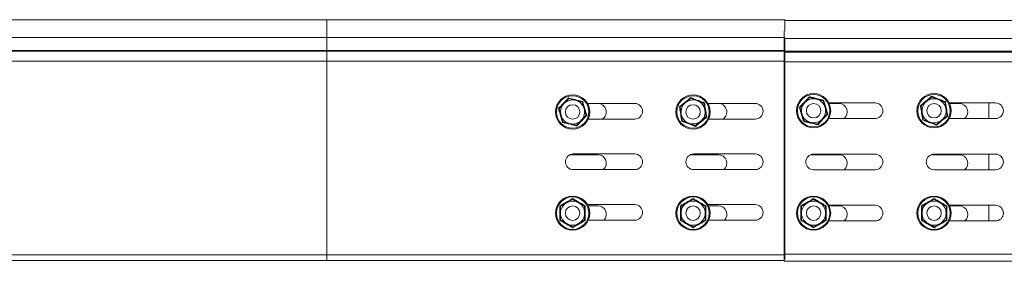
# Model space of a CAD drawing. Header units: millimetres. Extents: x -6 to 3617, y -5324 to -345.
# Tile 26 of 43: x 2700 to 3108, y -3494 to -3394. Entities that reach past the tile are written whole.
import ezdxf

# ---------------------------------------------------------------- set-up
doc = ezdxf.new("R2010")
doc.units = ezdxf.units.MM

msp = doc.modelspace()

# ---------------------------------------------------------------- linework, layer by layer
at = {"color": 7, "linetype": 'Continuous', "lineweight": 15}
for p, q in [((2827.01, -3393.53), (2307.69, -3393.53)), ((2827.01, -3393.53), (2496.34, -3393.53)), ((3017.01, -3393.53), (2827.01, -3393.53)), ((3017.01, -3393.53), (2827.01, -3393.53)), ((3017.01, -3393.53), (3017.01, -3398.23)), ((3563.71, -3393.83), (3017.01, -3393.83)), ((3016.71, -3398.23), (3016.71, -3401.28)), ((2827.01, -3400.98), (2499.84, -3400.98)), ((2827.01, -3400.98), (2827.01, -3406.29)), ((3563.71, -3401.28), (3016.71, -3401.28)), ((3016.71, -3401.28), (3016.71, -3406.59)), ((3017.01, -3400.98), (3017.01, -3406.29)), ((2827.01, -3406.29), (2500.02, -3406.29)), ((2827.01, -3406.65), (2500.36, -3406.65)), ((2827.01, -3406.29), (2827.01, -3406.65)), ((2827.01, -3406.29), (3017.01, -3406.29)), ((2827.01, -3406.65), (2827.01, -3410.79)), ((2827.01, -3406.65), (3017.01, -3406.65)), ((3016.71, -3406.95), (3016.71, -3411.09)), ((3017.01, -3406.29), (3017.01, -3406.65)), ((3017.01, -3406.65), (3017.01, -3410.79)), ((2827.01, -3410.79), (2502.01, -3410.79)), ((2827.01, -3410.79), (2827.01, -3491.13)), ((2827.01, -3410.79), (3017.01, -3410.79)), ((3563.79, -3411.09), (3016.71, -3411.09)), ((3016.71, -3411.09), (3016.71, -3490.83)), ((3017.01, -3410.79), (3017.01, -3491.13)), ((3035.28, -3428.08), (3054.46, -3428.08)), ((3085.28, -3428.08), (3104.46, -3428.08)), ((3101.71, -3428.08), (3101.71, -3434.58)), ((2954.76, -3428.28), (2935.11, -3428.28)), ((2939.46, -3428.33), (2935.14, -3428.33)), ((3004.76, -3428.28), (2985.11, -3428.28)), ((2989.46, -3428.33), (2985.14, -3428.33)), ((3039.46, -3428.33), (3035.4, -3428.33)), ((3089.46, -3428.33), (3085.4, -3428.33)), ((2935.42, -3434.78), (2954.76, -3434.78)), ((2985.42, -3434.78), (3004.76, -3434.78)), ((3054.46, -3434.58), (3035.28, -3434.58)), ((3104.46, -3434.58), (3085.28, -3434.58)), ((2939.46, -3449.58), (2927.9, -3449.58)), ((2954.76, -3449.28), (2929.26, -3449.28)), ((2989.46, -3449.58), (2977.9, -3449.58)), ((3004.76, -3449.28), (2979.26, -3449.28)), ((3039.46, -3449.58), (3027.71, -3449.58)), ((3028.96, -3449.33), (3054.46, -3449.33)), ((3089.46, -3449.58), (3077.71, -3449.58)), ((3078.96, -3449.33), (3104.46, -3449.33)), ((3101.71, -3449.33), (3101.71, -3455.83)), ((2929.26, -3455.78), (2954.76, -3455.78)), ((2979.26, -3455.78), (3004.76, -3455.78)), ((3054.46, -3455.83), (3028.96, -3455.83)), ((3104.46, -3455.83), (3078.96, -3455.83)), ((2954.76, -3470.28), (2935.11, -3470.28)), ((2939.46, -3470.83), (2935.4, -3470.83)), ((3004.76, -3470.28), (2985.11, -3470.28)), ((2989.46, -3470.83), (2985.4, -3470.83)), ((3035.28, -3470.58), (3054.46, -3470.58)), ((3039.46, -3470.83), (3035.4, -3470.83)), ((3085.28, -3470.58), (3104.46, -3470.58)), ((3089.46, -3470.83), (3085.4, -3470.83)), ((3101.71, -3470.58), (3101.71, -3477.08)), ((2935.42, -3476.78), (2954.76, -3476.78)), ((2985.42, -3476.78), (3004.76, -3476.78)), ((3054.46, -3477.08), (3035.28, -3477.08)), ((3104.46, -3477.08), (3085.28, -3477.08)), ((2827.01, -3493.53), (2502.41, -3493.53)), ((2827.01, -3491.13), (2827.01, -3493.53)), ((2827.01, -3491.13), (3017.01, -3491.13)), ((2827.01, -3493.53), (3016.71, -3493.53)), ((3016.71, -3490.83), (3016.71, -3493.83)), ((3563.71, -3490.83), (3016.71, -3490.83)), ((3017.01, -3491.13), (3017.01, -3493.13)), ((3563.71, -3493.83), (3016.71, -3493.83))]:
    msp.add_line(p, q, dxfattribs=at)
at = {"color": 8, "linetype": 'Continuous', "lineweight": 15}
for p, q in [((2827.01, -3393.53), (2827.01, -3400.98)), ((2827.01, -3400.98), (3016.71, -3400.98)), ((3563.71, -3406.59), (3017.01, -3406.59)), ((3563.71, -3406.95), (3017.01, -3406.95)), ((2827.01, -3491.13), (2503.2, -3491.13))]:
    msp.add_line(p, q, dxfattribs=at)
at = {"color": 7, "linetype": 'Continuous', "lineweight": 15}
for centre, radius in [((2928.96, -3431.83), 7.1), ((2928.96, -3431.83), 6.73), ((2978.96, -3431.83), 7.1), ((2978.96, -3431.83), 6.73), ((3028.96, -3431.33), 7.1), ((3028.96, -3431.33), 6.73), ((3078.96, -3431.33), 7.1), ((3078.96, -3431.33), 6.73), ((2928.96, -3431.83), 3), ((2978.96, -3431.83), 3), ((3028.96, -3431.33), 3), ((3078.96, -3431.33), 3), ((2928.96, -3473.83), 7.1), ((2928.96, -3473.83), 6.73), ((2978.96, -3473.83), 7.1), ((2978.96, -3473.83), 6.73), ((3028.96, -3473.83), 7.1), ((3028.96, -3473.83), 6.73), ((3078.96, -3473.83), 7.1), ((3078.96, -3473.83), 6.73), ((2928.96, -3473.83), 3), ((2978.96, -3473.83), 3), ((3028.96, -3473.83), 3), ((3078.96, -3473.83), 3)]:
    msp.add_circle(centre, radius, dxfattribs=at)
for centre, radius, start, end in [((2928.96, -3431.83), 5, 76.4384, 136.4384), ((2928.96, -3431.83), 5, 16.4384, 76.4384), ((2978.96, -3431.83), 5, 129.1229, 189.1229), ((2978.96, -3431.83), 5, 69.1229, 129.1229), ((2978.96, -3431.83), 5, 9.1229, 69.1229), ((3028.96, -3431.33), 5, 136.4384, 196.4384), ((3028.96, -3431.33), 5, 76.4384, 136.4384), ((3028.96, -3431.33), 5, 16.4384, 76.4384), ((3054.46, -3431.33), 3.25, 270, 90), ((3078.96, -3431.33), 5, 129.1229, 189.1229), ((3078.96, -3431.33), 5, 69.1229, 129.1229), ((3078.96, -3431.33), 5, 9.1229, 69.1229), ((3104.46, -3431.33), 3.25, 270, 90), ((2928.96, -3431.83), 5, 136.4384, 196.4384), ((2928.96, -3431.83), 5, 316.4384, 16.4384), ((2939.46, -3431.83), 3.5, 302.5569, 90), ((2954.76, -3431.53), 3.25, 270, 90), ((2978.96, -3431.83), 5, 309.1229, 9.1229), ((2989.46, -3431.83), 3.5, 302.5569, 90), ((3004.76, -3431.53), 3.25, 270, 90), ((3028.96, -3431.33), 5, 316.4384, 16.4384), ((3039.46, -3431.83), 3.5, 308.2132, 90), ((3078.96, -3431.33), 5, 189.1229, 249.1229), ((3078.96, -3431.33), 5, 309.1229, 9.1229), ((3089.46, -3431.83), 3.5, 308.2132, 90), ((2928.96, -3431.83), 5, 196.4384, 256.4384), ((2928.96, -3431.83), 5, 256.4384, 316.4384), ((2978.96, -3431.83), 5, 189.1229, 249.1229), ((2978.96, -3431.83), 5, 249.1229, 309.1229), ((3028.96, -3431.33), 5, 196.4384, 256.4384), ((3028.96, -3431.33), 5, 256.4384, 316.4384), ((3078.96, -3431.33), 5, 249.1229, 309.1229), ((2929.26, -3452.53), 3.25, 90, 270), ((2939.46, -3453.08), 3.5, 309.5177, 90), ((2954.76, -3452.53), 3.25, 270, 90), ((2979.26, -3452.53), 3.25, 90, 270), ((2989.46, -3453.08), 3.5, 309.5177, 90), ((3004.76, -3452.53), 3.25, 270, 90), ((3028.96, -3452.58), 3.25, 90, 270), ((3039.46, -3453.08), 3.5, 308.2132, 90), ((3054.46, -3452.58), 3.25, 270, 90), ((3078.96, -3452.58), 3.25, 90, 270), ((3089.46, -3453.08), 3.5, 308.2132, 90), ((3104.46, -3452.58), 3.25, 270, 90), ((2928.96, -3473.83), 5, 60, 120), ((2978.96, -3473.83), 5, 60, 120), ((3028.96, -3473.83), 5, 60, 120), ((3078.96, -3473.83), 5, 60, 120), ((2928.96, -3473.83), 5, 120, 180), ((2928.96, -3473.83), 5, 0, 60), ((2939.46, -3474.33), 3.5, 315.573, 90), ((2954.76, -3473.53), 3.25, 270, 90), ((2978.96, -3473.83), 5, 120, 180), ((2978.96, -3473.83), 5, 0, 60), ((2989.46, -3474.33), 3.5, 315.573, 90), ((3004.76, -3473.53), 3.25, 270, 90), ((3028.96, -3473.83), 5, 120, 180), ((3028.96, -3473.83), 5, 0, 60), ((3039.46, -3474.33), 3.5, 308.2132, 90), ((3054.46, -3473.83), 3.25, 270, 90), ((3078.96, -3473.83), 5, 120, 180), ((3078.96, -3473.83), 5, 0, 60), ((3089.46, -3474.33), 3.5, 308.2132, 90), ((3104.46, -3473.83), 3.25, 270, 90), ((2928.96, -3473.83), 5, 180, 240), ((2928.96, -3473.83), 5, 300, 0), ((2978.96, -3473.83), 5, 180, 240), ((2978.96, -3473.83), 5, 300, 0), ((3028.96, -3473.83), 5, 180, 240), ((3028.96, -3473.83), 5, 300, 0), ((3078.96, -3473.83), 5, 180, 240), ((3078.96, -3473.83), 5, 300, 0), ((2928.96, -3473.83), 5, 240, 300), ((2978.96, -3473.83), 5, 240, 300), ((3028.96, -3473.83), 5, 240, 300), ((3078.96, -3473.83), 5, 240, 300)]:
    msp.add_arc(centre, radius, start, end, dxfattribs=at)
for points, knots in [([(2923.07, -3430.41), (2923.23, -3430.24), (2924.06, -3429.38), (2925.47, -3427.91), (2926.69, -3426.61), (2927.25, -3426.01)], [0, 0, 0, 0, 0.1180833, 0.5922585, 1, 1, 1, 1]), ([(2925.34, -3428.38), (2925.89, -3427.81), (2926.57, -3427.09), (2927.2, -3426.42), (2927.33, -3426.29)], [0, 0, 0, 0, 0.801462, 1, 1, 1, 1]), ([(2927.25, -3426.01), (2927.25, -3426.01), (2927.26, -3426.05), (2927.28, -3426.13), (2927.31, -3426.22), (2927.33, -3426.28), (2927.33, -3426.29), (2927.33, -3426.29)], [0, 0, 0, 0, 0.007914, 0.267535, 0.528603, 0.763816, 1, 1, 1, 1]), ([(2927.25, -3426.01), (2927.48, -3426.07), (2928.63, -3426.35), (2930.62, -3426.84), (2932.34, -3427.25), (2933.14, -3427.43)], [0, 0, 0, 0, 0.1180833, 0.5922585, 1, 1, 1, 1]), ([(2927.33, -3426.29), (2928.16, -3426.49), (2929.08, -3426.71), (2930.04, -3426.94), (2930.14, -3426.97)], [0, 0, 0, 0, 0.896037, 1, 1, 1, 1]), ([(2930.14, -3426.97), (2930.91, -3427.15), (2931.87, -3427.38), (2932.76, -3427.6), (2932.94, -3427.64)], [0, 0, 0, 0, 0.801462, 1, 1, 1, 1]), ([(2932.94, -3427.64), (2932.95, -3427.64), (2932.95, -3427.63), (2933, -3427.59), (2933.06, -3427.52), (2933.11, -3427.46), (2933.14, -3427.43), (2933.14, -3427.43)], [0, 0, 0, 0, 0.236184, 0.471397, 0.732465, 0.992086, 1, 1, 1, 1]), ([(2933.76, -3430.41), (2933.72, -3430.27), (2933.45, -3429.36), (2933.17, -3428.43), (2932.95, -3427.67), (2932.94, -3427.64)], [0, 0, 0, 0, 0.148486, 0.965571, 1, 1, 1, 1]), ([(2933.14, -3427.43), (2933.21, -3427.66), (2933.54, -3428.8), (2934.11, -3430.77), (2934.62, -3432.46), (2934.86, -3433.25)], [0, 0, 0, 0, 0.118083, 0.592258, 1, 1, 1, 1]), ([(2973.3, -3429.67), (2973.48, -3429.52), (2974.41, -3428.78), (2976, -3427.49), (2977.37, -3426.36), (2978, -3425.84)], [0, 0, 0, 0, 0.1180833, 0.5922585, 1, 1, 1, 1]), ([(2973.57, -3429.77), (2974.23, -3429.23), (2974.97, -3428.64), (2975.73, -3428.01), (2975.81, -3427.95)], [0, 0, 0, 0, 0.896037, 1, 1, 1, 1]), ([(2975.81, -3427.95), (2976.42, -3427.45), (2977.19, -3426.83), (2977.91, -3426.24), (2978.05, -3426.13)], [0, 0, 0, 0, 0.801462, 1, 1, 1, 1]), ([(2978, -3425.84), (2978, -3425.84), (2978.01, -3425.88), (2978.02, -3425.96), (2978.04, -3426.05), (2978.05, -3426.11), (2978.05, -3426.12), (2978.05, -3426.13)], [0, 0, 0, 0, 0.007914, 0.267535, 0.528603, 0.763816, 1, 1, 1, 1]), ([(2978, -3425.84), (2978.22, -3425.92), (2979.33, -3426.36), (2981.24, -3427.09), (2982.9, -3427.71), (2983.67, -3428)], [0, 0, 0, 0, 0.1180833, 0.5922585, 1, 1, 1, 1]), ([(2978.05, -3426.13), (2978.84, -3426.43), (2979.73, -3426.77), (2980.65, -3427.12), (2980.75, -3427.16)], [0, 0, 0, 0, 0.896037, 1, 1, 1, 1]), ([(2980.75, -3427.16), (2981.49, -3427.44), (2982.41, -3427.79), (2983.27, -3428.12), (2983.44, -3428.18)], [0, 0, 0, 0, 0.8014621, 1, 1, 1, 1]), ([(2983.44, -3428.18), (2983.45, -3428.18), (2983.45, -3428.18), (2983.5, -3428.14), (2983.57, -3428.08), (2983.64, -3428.03), (2983.67, -3428), (2983.67, -3428)], [0, 0, 0, 0, 0.236184, 0.471397, 0.732465, 0.992086, 1, 1, 1, 1]), ([(2983.67, -3428), (2983.71, -3428.23), (2983.88, -3429.41), (2984.2, -3431.43), (2984.49, -3433.18), (2984.63, -3433.99)], [0, 0, 0, 0, 0.118083, 0.592258, 1, 1, 1, 1]), ([(3023.07, -3429.91), (3023.23, -3429.74), (3024.06, -3428.88), (3025.47, -3427.41), (3026.69, -3426.11), (3027.25, -3425.51)], [0, 0, 0, 0, 0.1180833, 0.5922585, 1, 1, 1, 1]), ([(3023.35, -3429.97), (3023.94, -3429.36), (3024.59, -3428.67), (3025.27, -3427.96), (3025.34, -3427.88)], [0, 0, 0, 0, 0.896037, 1, 1, 1, 1]), ([(3025.34, -3427.88), (3025.89, -3427.31), (3026.57, -3426.59), (3027.2, -3425.92), (3027.33, -3425.79)], [0, 0, 0, 0, 0.801462, 1, 1, 1, 1]), ([(3027.25, -3425.51), (3027.25, -3425.51), (3027.26, -3425.55), (3027.28, -3425.63), (3027.31, -3425.72), (3027.33, -3425.78), (3027.33, -3425.79), (3027.33, -3425.79)], [0, 0, 0, 0, 0.007914, 0.267535, 0.528603, 0.763816, 1, 1, 1, 1]), ([(3027.25, -3425.51), (3027.48, -3425.57), (3028.63, -3425.85), (3030.62, -3426.34), (3032.34, -3426.75), (3033.14, -3426.93)], [0, 0, 0, 0, 0.1180833, 0.5922585, 1, 1, 1, 1]), ([(3027.33, -3425.79), (3028.16, -3425.99), (3029.08, -3426.21), (3030.04, -3426.44), (3030.14, -3426.47)], [0, 0, 0, 0, 0.896037, 1, 1, 1, 1]), ([(3030.14, -3426.47), (3030.91, -3426.65), (3031.87, -3426.88), (3032.76, -3427.1), (3032.94, -3427.14)], [0, 0, 0, 0, 0.801462, 1, 1, 1, 1]), ([(3032.94, -3427.14), (3032.95, -3427.14), (3032.95, -3427.13), (3033, -3427.09), (3033.06, -3427.02), (3033.11, -3426.96), (3033.14, -3426.93), (3033.14, -3426.93)], [0, 0, 0, 0, 0.236184, 0.471397, 0.732465, 0.992086, 1, 1, 1, 1]), ([(3033.76, -3429.91), (3033.72, -3429.77), (3033.45, -3428.86), (3033.17, -3427.93), (3032.95, -3427.17), (3032.94, -3427.14)], [0, 0, 0, 0, 0.148486, 0.965571, 1, 1, 1, 1]), ([(3033.14, -3426.93), (3033.21, -3427.16), (3033.54, -3428.3), (3034.11, -3430.27), (3034.62, -3431.96), (3034.86, -3432.75)], [0, 0, 0, 0, 0.118083, 0.592258, 1, 1, 1, 1]), ([(3073.3, -3429.17), (3073.48, -3429.02), (3074.41, -3428.28), (3076, -3426.99), (3077.37, -3425.86), (3078, -3425.34)], [0, 0, 0, 0, 0.1180833, 0.5922585, 1, 1, 1, 1]), ([(3073.57, -3429.27), (3074.23, -3428.73), (3074.97, -3428.14), (3075.73, -3427.51), (3075.81, -3427.45)], [0, 0, 0, 0, 0.896037, 1, 1, 1, 1]), ([(3075.81, -3427.45), (3076.42, -3426.95), (3077.19, -3426.33), (3077.91, -3425.74), (3078.05, -3425.63)], [0, 0, 0, 0, 0.801462, 1, 1, 1, 1]), ([(3078, -3425.34), (3078, -3425.34), (3078.01, -3425.38), (3078.02, -3425.46), (3078.04, -3425.55), (3078.05, -3425.61), (3078.05, -3425.62), (3078.05, -3425.63)], [0, 0, 0, 0, 0.007914, 0.267535, 0.528603, 0.763816, 1, 1, 1, 1]), ([(3078, -3425.34), (3078.22, -3425.42), (3079.33, -3425.86), (3081.24, -3426.59), (3082.9, -3427.21), (3083.67, -3427.5)], [0, 0, 0, 0, 0.1180833, 0.5922585, 1, 1, 1, 1]), ([(3078.05, -3425.63), (3078.84, -3425.93), (3079.73, -3426.27), (3080.65, -3426.62), (3080.75, -3426.66)], [0, 0, 0, 0, 0.896037, 1, 1, 1, 1]), ([(3080.75, -3426.66), (3081.49, -3426.94), (3082.41, -3427.29), (3083.27, -3427.62), (3083.44, -3427.68)], [0, 0, 0, 0, 0.8014621, 1, 1, 1, 1]), ([(3083.44, -3427.68), (3083.45, -3427.68), (3083.45, -3427.68), (3083.5, -3427.64), (3083.57, -3427.58), (3083.64, -3427.53), (3083.67, -3427.5), (3083.67, -3427.5)], [0, 0, 0, 0, 0.236184, 0.471397, 0.732465, 0.992086, 1, 1, 1, 1]), ([(3083.9, -3430.53), (3083.88, -3430.39), (3083.73, -3429.45), (3083.57, -3428.49), (3083.45, -3427.72), (3083.44, -3427.68)], [0, 0, 0, 0, 0.1484857, 0.9655712, 1, 1, 1, 1]), ([(3083.67, -3427.5), (3083.71, -3427.73), (3083.88, -3428.91), (3084.2, -3430.93), (3084.49, -3432.68), (3084.63, -3433.49)], [0, 0, 0, 0, 0.118083, 0.592258, 1, 1, 1, 1]), ([(2923.07, -3430.41), (2923.07, -3430.41), (2923.11, -3430.42), (2923.19, -3430.43), (2923.28, -3430.46), (2923.34, -3430.47), (2923.35, -3430.47), (2923.35, -3430.47)], [0, 0, 0, 0, 0.007914, 0.267535, 0.528603, 0.763816, 1, 1, 1, 1]), ([(2924.78, -3436.22), (2924.72, -3436), (2924.39, -3434.86), (2923.82, -3432.89), (2923.31, -3431.19), (2923.07, -3430.41)], [0, 0, 0, 0, 0.118083, 0.592258, 1, 1, 1, 1]), ([(2923.35, -3430.47), (2923.94, -3429.86), (2924.59, -3429.17), (2925.27, -3428.46), (2925.34, -3428.38)], [0, 0, 0, 0, 0.896037, 1, 1, 1, 1]), ([(2924.17, -3433.24), (2924.13, -3433.1), (2923.86, -3432.19), (2923.58, -3431.26), (2923.36, -3430.5), (2923.35, -3430.47)], [0, 0, 0, 0, 0.148486, 0.965571, 1, 1, 1, 1]), ([(2934.58, -3433.18), (2934.51, -3432.95), (2934.25, -3432.06), (2933.97, -3431.11), (2933.76, -3430.41)], [0, 0, 0, 0, 0.263254, 1, 1, 1, 1]), ([(2973.3, -3429.67), (2973.3, -3429.67), (2973.34, -3429.68), (2973.41, -3429.71), (2973.5, -3429.74), (2973.56, -3429.77), (2973.57, -3429.77), (2973.57, -3429.77)], [0, 0, 0, 0, 0.007914, 0.267535, 0.528603, 0.763816, 1, 1, 1, 1]), ([(2974.26, -3435.66), (2974.22, -3435.42), (2974.04, -3434.25), (2973.73, -3432.23), (2973.43, -3430.48), (2973.3, -3429.67)], [0, 0, 0, 0, 0.118083, 0.592258, 1, 1, 1, 1]), ([(2974.03, -3432.62), (2974, -3432.48), (2973.85, -3431.54), (2973.7, -3430.57), (2973.57, -3429.8), (2973.57, -3429.77)], [0, 0, 0, 0, 0.1484857, 0.9655712, 1, 1, 1, 1]), ([(2983.9, -3431.03), (2983.88, -3430.89), (2983.73, -3429.95), (2983.57, -3428.99), (2983.45, -3428.22), (2983.44, -3428.18)], [0, 0, 0, 0, 0.1484857, 0.9655712, 1, 1, 1, 1]), ([(2984.36, -3433.88), (2984.32, -3433.64), (2984.17, -3432.73), (2984.02, -3431.75), (2983.9, -3431.03)], [0, 0, 0, 0, 0.263254, 1, 1, 1, 1]), ([(3023.07, -3429.91), (3023.07, -3429.91), (3023.11, -3429.92), (3023.19, -3429.93), (3023.28, -3429.96), (3023.34, -3429.97), (3023.35, -3429.97), (3023.35, -3429.97)], [0, 0, 0, 0, 0.007914, 0.267535, 0.528603, 0.763816, 1, 1, 1, 1]), ([(3024.78, -3435.72), (3024.72, -3435.5), (3024.39, -3434.36), (3023.82, -3432.39), (3023.31, -3430.69), (3023.07, -3429.91)], [0, 0, 0, 0, 0.118083, 0.592258, 1, 1, 1, 1]), ([(3024.17, -3432.74), (3024.13, -3432.6), (3023.86, -3431.69), (3023.58, -3430.76), (3023.36, -3430), (3023.35, -3429.97)], [0, 0, 0, 0, 0.148486, 0.965571, 1, 1, 1, 1]), ([(3034.58, -3432.68), (3034.51, -3432.45), (3034.25, -3431.56), (3033.97, -3430.61), (3033.76, -3429.91)], [0, 0, 0, 0, 0.263254, 1, 1, 1, 1]), ([(3073.3, -3429.17), (3073.3, -3429.17), (3073.34, -3429.18), (3073.41, -3429.21), (3073.5, -3429.24), (3073.56, -3429.27), (3073.57, -3429.27), (3073.57, -3429.27)], [0, 0, 0, 0, 0.007914, 0.267535, 0.528603, 0.763816, 1, 1, 1, 1]), ([(3074.26, -3435.16), (3074.22, -3434.92), (3074.04, -3433.75), (3073.73, -3431.73), (3073.43, -3429.98), (3073.3, -3429.17)], [0, 0, 0, 0, 0.118083, 0.592258, 1, 1, 1, 1]), ([(3074.03, -3432.12), (3074, -3431.98), (3073.85, -3431.04), (3073.7, -3430.07), (3073.57, -3429.3), (3073.57, -3429.27)], [0, 0, 0, 0, 0.1484857, 0.9655712, 1, 1, 1, 1]), ([(3074.49, -3434.97), (3074.45, -3434.73), (3074.3, -3433.82), (3074.14, -3432.84), (3074.03, -3432.12)], [0, 0, 0, 0, 0.263254, 1, 1, 1, 1]), ([(3084.36, -3433.38), (3084.32, -3433.14), (3084.17, -3432.23), (3084.02, -3431.25), (3083.9, -3430.53)], [0, 0, 0, 0, 0.263254, 1, 1, 1, 1]), ([(2924.99, -3436.01), (2924.92, -3435.78), (2924.65, -3434.89), (2924.37, -3433.94), (2924.17, -3433.24)], [0, 0, 0, 0, 0.263254, 1, 1, 1, 1]), ([(2924.78, -3436.22), (2924.78, -3436.22), (2924.81, -3436.19), (2924.87, -3436.13), (2924.93, -3436.07), (2924.98, -3436.02), (2924.98, -3436.01), (2924.99, -3436.01)], [0, 0, 0, 0, 0.007914, 0.267535, 0.528603, 0.763816, 1, 1, 1, 1]), ([(2930.68, -3437.65), (2930.45, -3437.59), (2929.3, -3437.3), (2927.31, -3436.81), (2925.58, -3436.41), (2924.78, -3436.22)], [0, 0, 0, 0, 0.1180833, 0.5922585, 1, 1, 1, 1]), ([(2927.79, -3436.69), (2927.02, -3436.5), (2926.06, -3436.27), (2925.16, -3436.05), (2924.99, -3436.01)], [0, 0, 0, 0, 0.801462, 1, 1, 1, 1]), ([(2932.59, -3435.27), (2932.04, -3435.85), (2931.36, -3436.56), (2930.72, -3437.23), (2930.6, -3437.36)], [0, 0, 0, 0, 0.801462, 1, 1, 1, 1]), ([(2934.86, -3433.25), (2934.7, -3433.42), (2933.87, -3434.27), (2932.45, -3435.75), (2931.24, -3437.05), (2930.68, -3437.65)], [0, 0, 0, 0, 0.1180833, 0.5922585, 1, 1, 1, 1]), ([(2934.58, -3433.18), (2933.99, -3433.8), (2933.34, -3434.48), (2932.66, -3435.2), (2932.59, -3435.27)], [0, 0, 0, 0, 0.8960372, 1, 1, 1, 1]), ([(2934.58, -3433.18), (2934.58, -3433.18), (2934.59, -3433.18), (2934.65, -3433.2), (2934.74, -3433.22), (2934.82, -3433.24), (2934.86, -3433.25), (2934.86, -3433.25)], [0, 0, 0, 0, 0.236184, 0.471397, 0.732465, 0.992086, 1, 1, 1, 1]), ([(2974.49, -3435.47), (2974.45, -3435.23), (2974.3, -3434.32), (2974.14, -3433.34), (2974.03, -3432.62)], [0, 0, 0, 0, 0.263254, 1, 1, 1, 1]), ([(2974.26, -3435.66), (2974.26, -3435.65), (2974.29, -3435.63), (2974.35, -3435.58), (2974.43, -3435.52), (2974.48, -3435.48), (2974.48, -3435.47), (2974.49, -3435.47)], [0, 0, 0, 0, 0.007914, 0.267535, 0.528603, 0.763816, 1, 1, 1, 1]), ([(2979.93, -3437.82), (2979.71, -3437.73), (2978.6, -3437.3), (2976.69, -3436.56), (2975.03, -3435.94), (2974.26, -3435.66)], [0, 0, 0, 0, 0.118083, 0.592258, 1, 1, 1, 1]), ([(2977.18, -3436.5), (2976.44, -3436.22), (2975.52, -3435.86), (2974.66, -3435.54), (2974.49, -3435.47)], [0, 0, 0, 0, 0.8014621, 1, 1, 1, 1]), ([(2982.12, -3435.71), (2981.5, -3436.21), (2980.74, -3436.83), (2980.02, -3437.41), (2979.88, -3437.53)], [0, 0, 0, 0, 0.801462, 1, 1, 1, 1]), ([(2984.63, -3433.99), (2984.45, -3434.14), (2983.52, -3434.88), (2981.93, -3436.16), (2980.56, -3437.29), (2979.93, -3437.82)], [0, 0, 0, 0, 0.118083, 0.592258, 1, 1, 1, 1]), ([(2984.36, -3433.88), (2983.7, -3434.42), (2982.96, -3435.02), (2982.2, -3435.64), (2982.12, -3435.71)], [0, 0, 0, 0, 0.8960372, 1, 1, 1, 1]), ([(2984.36, -3433.88), (2984.36, -3433.89), (2984.37, -3433.89), (2984.43, -3433.91), (2984.52, -3433.95), (2984.59, -3433.97), (2984.63, -3433.99), (2984.63, -3433.99)], [0, 0, 0, 0, 0.236184, 0.471397, 0.732465, 0.992086, 1, 1, 1, 1]), ([(3024.99, -3435.51), (3024.92, -3435.28), (3024.65, -3434.39), (3024.37, -3433.44), (3024.17, -3432.74)], [0, 0, 0, 0, 0.263254, 1, 1, 1, 1]), ([(3024.78, -3435.72), (3024.78, -3435.72), (3024.81, -3435.69), (3024.87, -3435.63), (3024.93, -3435.57), (3024.98, -3435.52), (3024.98, -3435.51), (3024.99, -3435.51)], [0, 0, 0, 0, 0.007914, 0.267535, 0.528603, 0.763816, 1, 1, 1, 1]), ([(3030.68, -3437.15), (3030.45, -3437.09), (3029.3, -3436.8), (3027.31, -3436.31), (3025.58, -3435.91), (3024.78, -3435.72)], [0, 0, 0, 0, 0.1180833, 0.5922585, 1, 1, 1, 1]), ([(3027.79, -3436.19), (3027.02, -3436), (3026.06, -3435.77), (3025.16, -3435.55), (3024.99, -3435.51)], [0, 0, 0, 0, 0.801462, 1, 1, 1, 1]), ([(3030.6, -3436.86), (3029.77, -3436.67), (3028.85, -3436.44), (3027.89, -3436.21), (3027.79, -3436.19)], [0, 0, 0, 0, 0.896037, 1, 1, 1, 1]), ([(3032.59, -3434.77), (3032.04, -3435.35), (3031.36, -3436.06), (3030.72, -3436.73), (3030.6, -3436.86)], [0, 0, 0, 0, 0.801462, 1, 1, 1, 1]), ([(3034.86, -3432.75), (3034.7, -3432.92), (3033.87, -3433.77), (3032.45, -3435.25), (3031.24, -3436.55), (3030.68, -3437.15)], [0, 0, 0, 0, 0.1180833, 0.5922585, 1, 1, 1, 1]), ([(3034.58, -3432.68), (3033.99, -3433.3), (3033.34, -3433.98), (3032.66, -3434.7), (3032.59, -3434.77)], [0, 0, 0, 0, 0.8960372, 1, 1, 1, 1]), ([(3034.58, -3432.68), (3034.58, -3432.68), (3034.59, -3432.68), (3034.65, -3432.7), (3034.74, -3432.72), (3034.82, -3432.74), (3034.86, -3432.75), (3034.86, -3432.75)], [0, 0, 0, 0, 0.236184, 0.471397, 0.732465, 0.992086, 1, 1, 1, 1]), ([(3074.26, -3435.16), (3074.26, -3435.15), (3074.29, -3435.13), (3074.35, -3435.08), (3074.43, -3435.02), (3074.48, -3434.98), (3074.48, -3434.97), (3074.49, -3434.97)], [0, 0, 0, 0, 0.007914, 0.267535, 0.528603, 0.763816, 1, 1, 1, 1]), ([(3079.93, -3437.32), (3079.71, -3437.23), (3078.6, -3436.8), (3076.69, -3436.06), (3075.03, -3435.44), (3074.26, -3435.16)], [0, 0, 0, 0, 0.118083, 0.592258, 1, 1, 1, 1]), ([(3077.18, -3436), (3076.44, -3435.72), (3075.52, -3435.36), (3074.66, -3435.04), (3074.49, -3434.97)], [0, 0, 0, 0, 0.8014621, 1, 1, 1, 1]), ([(3079.88, -3437.03), (3079.09, -3436.73), (3078.2, -3436.39), (3077.28, -3436.04), (3077.18, -3436)], [0, 0, 0, 0, 0.8960372, 1, 1, 1, 1]), ([(3082.12, -3435.21), (3081.5, -3435.71), (3080.74, -3436.33), (3080.02, -3436.91), (3079.88, -3437.03)], [0, 0, 0, 0, 0.801462, 1, 1, 1, 1]), ([(3084.63, -3433.49), (3084.45, -3433.64), (3083.52, -3434.38), (3081.93, -3435.66), (3080.56, -3436.79), (3079.93, -3437.32)], [0, 0, 0, 0, 0.118083, 0.592258, 1, 1, 1, 1]), ([(3084.36, -3433.38), (3083.7, -3433.92), (3082.96, -3434.52), (3082.2, -3435.14), (3082.12, -3435.21)], [0, 0, 0, 0, 0.8960372, 1, 1, 1, 1]), ([(3084.36, -3433.38), (3084.36, -3433.39), (3084.37, -3433.39), (3084.43, -3433.41), (3084.52, -3433.45), (3084.59, -3433.47), (3084.63, -3433.49), (3084.63, -3433.49)], [0, 0, 0, 0, 0.236184, 0.471397, 0.732465, 0.992086, 1, 1, 1, 1]), ([(2930.6, -3437.36), (2929.77, -3437.17), (2928.85, -3436.94), (2927.89, -3436.71), (2927.79, -3436.69)], [0, 0, 0, 0, 0.896037, 1, 1, 1, 1]), ([(2930.6, -3437.36), (2930.6, -3437.37), (2930.6, -3437.38), (2930.62, -3437.44), (2930.65, -3437.53), (2930.67, -3437.6), (2930.68, -3437.64), (2930.68, -3437.65)], [0, 0, 0, 0, 0.236184, 0.471397, 0.732465, 0.992086, 1, 1, 1, 1]), ([(2979.88, -3437.53), (2979.09, -3437.23), (2978.2, -3436.89), (2977.28, -3436.54), (2977.18, -3436.5)], [0, 0, 0, 0, 0.8960372, 1, 1, 1, 1]), ([(2979.88, -3437.53), (2979.88, -3437.53), (2979.88, -3437.54), (2979.89, -3437.6), (2979.91, -3437.7), (2979.92, -3437.77), (2979.93, -3437.82), (2979.93, -3437.82)], [0, 0, 0, 0, 0.236184, 0.471397, 0.732465, 0.992086, 1, 1, 1, 1]), ([(3030.6, -3436.86), (3030.6, -3436.87), (3030.6, -3436.88), (3030.62, -3436.94), (3030.65, -3437.03), (3030.67, -3437.1), (3030.68, -3437.14), (3030.68, -3437.15)], [0, 0, 0, 0, 0.236184, 0.471397, 0.732465, 0.992086, 1, 1, 1, 1]), ([(3079.88, -3437.03), (3079.88, -3437.03), (3079.88, -3437.04), (3079.89, -3437.1), (3079.91, -3437.2), (3079.92, -3437.27), (3079.93, -3437.32), (3079.93, -3437.32)], [0, 0, 0, 0, 0.236184, 0.471397, 0.732465, 0.992086, 1, 1, 1, 1]), ([(2923.71, -3470.79), (2923.92, -3470.68), (2924.95, -3470.09), (2926.73, -3469.08), (2928.26, -3468.18), (2928.96, -3467.76)], [0, 0, 0, 0, 0.118083, 0.592258, 1, 1, 1, 1]), ([(2926.46, -3469.5), (2927.15, -3469.1), (2928.01, -3468.61), (2928.81, -3468.15), (2928.96, -3468.05)], [0, 0, 0, 0, 0.801462, 1, 1, 1, 1]), ([(2928.96, -3467.76), (2928.96, -3467.76), (2928.96, -3467.8), (2928.96, -3467.88), (2928.96, -3467.98), (2928.96, -3468.04), (2928.96, -3468.05), (2928.96, -3468.05)], [0, 0, 0, 0, 0.007914, 0.267535, 0.528603, 0.763816, 1, 1, 1, 1]), ([(2928.96, -3467.76), (2929.17, -3467.88), (2930.19, -3468.48), (2931.96, -3469.52), (2933.5, -3470.39), (2934.22, -3470.79)], [0, 0, 0, 0, 0.118083, 0.592258, 1, 1, 1, 1]), ([(2928.96, -3468.05), (2929.7, -3468.48), (2930.52, -3468.95), (2931.38, -3469.45), (2931.46, -3469.5)], [0, 0, 0, 0, 0.8960372, 1, 1, 1, 1]), ([(2973.71, -3470.79), (2973.92, -3470.68), (2974.95, -3470.09), (2976.73, -3469.08), (2978.26, -3468.18), (2978.96, -3467.76)], [0, 0, 0, 0, 0.118083, 0.592258, 1, 1, 1, 1]), ([(2976.46, -3469.5), (2977.15, -3469.1), (2978.01, -3468.61), (2978.81, -3468.15), (2978.96, -3468.05)], [0, 0, 0, 0, 0.801462, 1, 1, 1, 1]), ([(2978.96, -3467.76), (2978.96, -3467.76), (2978.96, -3467.8), (2978.96, -3467.88), (2978.96, -3467.98), (2978.96, -3468.04), (2978.96, -3468.05), (2978.96, -3468.05)], [0, 0, 0, 0, 0.007914, 0.267535, 0.528603, 0.763816, 1, 1, 1, 1]), ([(2978.96, -3467.76), (2979.17, -3467.88), (2980.19, -3468.48), (2981.96, -3469.52), (2983.5, -3470.39), (2984.22, -3470.79)], [0, 0, 0, 0, 0.118083, 0.592258, 1, 1, 1, 1]), ([(2978.96, -3468.05), (2979.7, -3468.48), (2980.52, -3468.95), (2981.38, -3469.45), (2981.46, -3469.5)], [0, 0, 0, 0, 0.8960372, 1, 1, 1, 1]), ([(3023.71, -3470.79), (3023.92, -3470.68), (3024.95, -3470.09), (3026.73, -3469.08), (3028.26, -3468.18), (3028.96, -3467.76)], [0, 0, 0, 0, 0.118083, 0.592258, 1, 1, 1, 1]), ([(3026.46, -3469.5), (3027.15, -3469.1), (3028.01, -3468.61), (3028.81, -3468.15), (3028.96, -3468.05)], [0, 0, 0, 0, 0.801462, 1, 1, 1, 1]), ([(3028.96, -3467.76), (3028.96, -3467.76), (3028.96, -3467.8), (3028.96, -3467.88), (3028.96, -3467.98), (3028.96, -3468.04), (3028.96, -3468.05), (3028.96, -3468.05)], [0, 0, 0, 0, 0.007914, 0.267535, 0.528603, 0.763816, 1, 1, 1, 1]), ([(3028.96, -3467.76), (3029.17, -3467.88), (3030.19, -3468.48), (3031.96, -3469.52), (3033.5, -3470.39), (3034.22, -3470.79)], [0, 0, 0, 0, 0.118083, 0.592258, 1, 1, 1, 1]), ([(3028.96, -3468.05), (3029.7, -3468.48), (3030.52, -3468.95), (3031.38, -3469.45), (3031.46, -3469.5)], [0, 0, 0, 0, 0.8960372, 1, 1, 1, 1]), ([(3073.71, -3470.79), (3073.92, -3470.68), (3074.95, -3470.09), (3076.73, -3469.08), (3078.26, -3468.18), (3078.96, -3467.76)], [0, 0, 0, 0, 0.118083, 0.592258, 1, 1, 1, 1]), ([(3076.46, -3469.5), (3077.15, -3469.1), (3078.01, -3468.61), (3078.81, -3468.15), (3078.96, -3468.05)], [0, 0, 0, 0, 0.801462, 1, 1, 1, 1]), ([(3078.96, -3467.76), (3078.96, -3467.76), (3078.96, -3467.8), (3078.96, -3467.88), (3078.96, -3467.98), (3078.96, -3468.04), (3078.96, -3468.05), (3078.96, -3468.05)], [0, 0, 0, 0, 0.007914, 0.267535, 0.528603, 0.763816, 1, 1, 1, 1]), ([(3078.96, -3467.76), (3079.17, -3467.88), (3080.19, -3468.48), (3081.96, -3469.52), (3083.5, -3470.39), (3084.22, -3470.79)], [0, 0, 0, 0, 0.118083, 0.592258, 1, 1, 1, 1]), ([(3078.96, -3468.05), (3079.7, -3468.48), (3080.52, -3468.95), (3081.38, -3469.45), (3081.46, -3469.5)], [0, 0, 0, 0, 0.8960372, 1, 1, 1, 1]), ([(2923.71, -3470.79), (2923.71, -3470.8), (2923.75, -3470.82), (2923.82, -3470.86), (2923.9, -3470.9), (2923.95, -3470.93), (2923.96, -3470.94), (2923.96, -3470.94)], [0, 0, 0, 0, 0.007914, 0.267535, 0.528603, 0.763816, 1, 1, 1, 1]), ([(2923.71, -3476.86), (2923.71, -3476.62), (2923.72, -3475.44), (2923.73, -3473.39), (2923.72, -3471.62), (2923.71, -3470.79)], [0, 0, 0, 0, 0.118083, 0.592258, 1, 1, 1, 1]), ([(2923.96, -3470.94), (2924.7, -3470.52), (2925.52, -3470.04), (2926.38, -3469.55), (2926.46, -3469.5)], [0, 0, 0, 0, 0.896037, 1, 1, 1, 1]), ([(2923.96, -3473.83), (2923.96, -3473.68), (2923.96, -3472.73), (2923.96, -3471.76), (2923.96, -3470.97), (2923.96, -3470.94)], [0, 0, 0, 0, 0.148486, 0.965571, 1, 1, 1, 1]), ([(2931.46, -3469.5), (2932.15, -3469.89), (2933.01, -3470.39), (2933.81, -3470.85), (2933.96, -3470.94)], [0, 0, 0, 0, 0.801462, 1, 1, 1, 1]), ([(2933.96, -3470.94), (2933.97, -3470.94), (2933.98, -3470.93), (2934.03, -3470.9), (2934.11, -3470.86), (2934.18, -3470.82), (2934.22, -3470.8), (2934.22, -3470.79)], [0, 0, 0, 0, 0.236184, 0.471397, 0.732465, 0.992086, 1, 1, 1, 1]), ([(2933.96, -3473.83), (2933.96, -3473.68), (2933.96, -3472.73), (2933.96, -3471.76), (2933.96, -3470.97), (2933.96, -3470.94)], [0, 0, 0, 0, 0.1484857, 0.9655712, 1, 1, 1, 1]), ([(2934.22, -3470.79), (2934.22, -3471.03), (2934.21, -3472.22), (2934.2, -3474.26), (2934.21, -3476.04), (2934.22, -3476.86)], [0, 0, 0, 0, 0.118083, 0.592258, 1, 1, 1, 1]), ([(2973.71, -3470.79), (2973.71, -3470.8), (2973.75, -3470.82), (2973.82, -3470.86), (2973.9, -3470.9), (2973.95, -3470.93), (2973.96, -3470.94), (2973.96, -3470.94)], [0, 0, 0, 0, 0.007914, 0.267535, 0.528603, 0.763816, 1, 1, 1, 1]), ([(2973.71, -3476.86), (2973.71, -3476.62), (2973.72, -3475.44), (2973.73, -3473.39), (2973.72, -3471.62), (2973.71, -3470.79)], [0, 0, 0, 0, 0.118083, 0.592258, 1, 1, 1, 1]), ([(2973.96, -3470.94), (2974.7, -3470.52), (2975.52, -3470.04), (2976.38, -3469.55), (2976.46, -3469.5)], [0, 0, 0, 0, 0.896037, 1, 1, 1, 1]), ([(2973.96, -3473.83), (2973.96, -3473.68), (2973.96, -3472.73), (2973.96, -3471.76), (2973.96, -3470.97), (2973.96, -3470.94)], [0, 0, 0, 0, 0.148486, 0.965571, 1, 1, 1, 1]), ([(2981.46, -3469.5), (2982.15, -3469.89), (2983.01, -3470.39), (2983.81, -3470.85), (2983.96, -3470.94)], [0, 0, 0, 0, 0.801462, 1, 1, 1, 1]), ([(2983.96, -3470.94), (2983.97, -3470.94), (2983.98, -3470.93), (2984.03, -3470.9), (2984.11, -3470.86), (2984.18, -3470.82), (2984.22, -3470.8), (2984.22, -3470.79)], [0, 0, 0, 0, 0.236184, 0.471397, 0.732465, 0.992086, 1, 1, 1, 1]), ([(2983.96, -3473.83), (2983.96, -3473.68), (2983.96, -3472.73), (2983.96, -3471.76), (2983.96, -3470.97), (2983.96, -3470.94)], [0, 0, 0, 0, 0.1484857, 0.9655712, 1, 1, 1, 1]), ([(2984.22, -3470.79), (2984.22, -3471.03), (2984.21, -3472.22), (2984.2, -3474.26), (2984.21, -3476.04), (2984.22, -3476.86)], [0, 0, 0, 0, 0.118083, 0.592258, 1, 1, 1, 1]), ([(3023.71, -3470.79), (3023.71, -3470.8), (3023.75, -3470.82), (3023.82, -3470.86), (3023.9, -3470.9), (3023.95, -3470.93), (3023.96, -3470.94), (3023.96, -3470.94)], [0, 0, 0, 0, 0.007914, 0.267535, 0.528603, 0.763816, 1, 1, 1, 1]), ([(3023.71, -3476.86), (3023.71, -3476.62), (3023.72, -3475.44), (3023.73, -3473.39), (3023.72, -3471.62), (3023.71, -3470.79)], [0, 0, 0, 0, 0.118083, 0.592258, 1, 1, 1, 1]), ([(3023.96, -3470.94), (3024.7, -3470.52), (3025.52, -3470.04), (3026.38, -3469.55), (3026.46, -3469.5)], [0, 0, 0, 0, 0.896037, 1, 1, 1, 1]), ([(3023.96, -3473.83), (3023.96, -3473.68), (3023.96, -3472.73), (3023.96, -3471.76), (3023.96, -3470.97), (3023.96, -3470.94)], [0, 0, 0, 0, 0.148486, 0.965571, 1, 1, 1, 1]), ([(3031.46, -3469.5), (3032.15, -3469.89), (3033.01, -3470.39), (3033.81, -3470.85), (3033.96, -3470.94)], [0, 0, 0, 0, 0.801462, 1, 1, 1, 1]), ([(3033.96, -3470.94), (3033.97, -3470.94), (3033.98, -3470.93), (3034.03, -3470.9), (3034.11, -3470.86), (3034.18, -3470.82), (3034.22, -3470.8), (3034.22, -3470.79)], [0, 0, 0, 0, 0.236184, 0.471397, 0.732465, 0.992086, 1, 1, 1, 1]), ([(3033.96, -3473.83), (3033.96, -3473.68), (3033.96, -3472.73), (3033.96, -3471.76), (3033.96, -3470.97), (3033.96, -3470.94)], [0, 0, 0, 0, 0.1484857, 0.9655712, 1, 1, 1, 1]), ([(3034.22, -3470.79), (3034.22, -3471.03), (3034.21, -3472.22), (3034.2, -3474.26), (3034.21, -3476.04), (3034.22, -3476.86)], [0, 0, 0, 0, 0.118083, 0.592258, 1, 1, 1, 1]), ([(3073.71, -3476.86), (3073.71, -3476.62), (3073.72, -3475.44), (3073.73, -3473.39), (3073.72, -3471.62), (3073.71, -3470.79)], [0, 0, 0, 0, 0.118083, 0.592258, 1, 1, 1, 1]), ([(3073.71, -3470.79), (3073.71, -3470.8), (3073.75, -3470.82), (3073.82, -3470.86), (3073.9, -3470.9), (3073.95, -3470.93), (3073.96, -3470.94), (3073.96, -3470.94)], [0, 0, 0, 0, 0.007914, 0.267535, 0.528603, 0.763816, 1, 1, 1, 1]), ([(3073.96, -3470.94), (3074.7, -3470.52), (3075.52, -3470.04), (3076.38, -3469.55), (3076.46, -3469.5)], [0, 0, 0, 0, 0.896037, 1, 1, 1, 1]), ([(3073.96, -3473.83), (3073.96, -3473.68), (3073.96, -3472.73), (3073.96, -3471.76), (3073.96, -3470.97), (3073.96, -3470.94)], [0, 0, 0, 0, 0.148486, 0.965571, 1, 1, 1, 1]), ([(3081.46, -3469.5), (3082.15, -3469.89), (3083.01, -3470.39), (3083.81, -3470.85), (3083.96, -3470.94)], [0, 0, 0, 0, 0.801462, 1, 1, 1, 1]), ([(3083.96, -3470.94), (3083.97, -3470.94), (3083.98, -3470.93), (3084.03, -3470.9), (3084.11, -3470.86), (3084.18, -3470.82), (3084.22, -3470.8), (3084.22, -3470.79)], [0, 0, 0, 0, 0.236184, 0.471397, 0.732465, 0.992086, 1, 1, 1, 1]), ([(3083.96, -3473.83), (3083.96, -3473.68), (3083.96, -3472.73), (3083.96, -3471.76), (3083.96, -3470.97), (3083.96, -3470.94)], [0, 0, 0, 0, 0.1484857, 0.9655712, 1, 1, 1, 1]), ([(3084.22, -3470.79), (3084.22, -3471.03), (3084.21, -3472.22), (3084.2, -3474.26), (3084.21, -3476.04), (3084.22, -3476.86)], [0, 0, 0, 0, 0.118083, 0.592258, 1, 1, 1, 1]), ([(2923.71, -3476.86), (2923.71, -3476.86), (2923.75, -3476.84), (2923.82, -3476.8), (2923.9, -3476.75), (2923.95, -3476.72), (2923.96, -3476.72), (2923.96, -3476.71)], [0, 0, 0, 0, 0.007914, 0.267535, 0.528603, 0.763816, 1, 1, 1, 1]), ([(2928.96, -3479.89), (2928.76, -3479.77), (2927.74, -3479.17), (2925.97, -3478.14), (2924.43, -3477.26), (2923.71, -3476.86)], [0, 0, 0, 0, 0.118083, 0.592258, 1, 1, 1, 1]), ([(2923.96, -3476.71), (2923.96, -3476.47), (2923.96, -3475.55), (2923.96, -3474.56), (2923.96, -3473.83)], [0, 0, 0, 0, 0.263254, 1, 1, 1, 1]), ([(2926.46, -3478.16), (2925.78, -3477.76), (2924.92, -3477.27), (2924.12, -3476.81), (2923.96, -3476.71)], [0, 0, 0, 0, 0.801462, 1, 1, 1, 1]), ([(2934.22, -3476.86), (2934.01, -3476.98), (2932.98, -3477.56), (2931.2, -3478.58), (2929.67, -3479.48), (2928.96, -3479.89)], [0, 0, 0, 0, 0.118083, 0.592258, 1, 1, 1, 1]), ([(2933.96, -3476.71), (2933.23, -3477.14), (2932.41, -3477.61), (2931.55, -3478.11), (2931.46, -3478.16)], [0, 0, 0, 0, 0.8960372, 1, 1, 1, 1]), ([(2933.96, -3476.71), (2933.96, -3476.47), (2933.96, -3475.55), (2933.96, -3474.56), (2933.96, -3473.83)], [0, 0, 0, 0, 0.263254, 1, 1, 1, 1]), ([(2933.96, -3476.71), (2933.97, -3476.72), (2933.98, -3476.72), (2934.03, -3476.75), (2934.11, -3476.8), (2934.18, -3476.84), (2934.22, -3476.86), (2934.22, -3476.86)], [0, 0, 0, 0, 0.236184, 0.471397, 0.732465, 0.992086, 1, 1, 1, 1]), ([(2973.71, -3476.86), (2973.71, -3476.86), (2973.75, -3476.84), (2973.82, -3476.8), (2973.9, -3476.75), (2973.95, -3476.72), (2973.96, -3476.72), (2973.96, -3476.71)], [0, 0, 0, 0, 0.007914, 0.267535, 0.528603, 0.763816, 1, 1, 1, 1]), ([(2978.96, -3479.89), (2978.76, -3479.77), (2977.74, -3479.17), (2975.97, -3478.14), (2974.43, -3477.26), (2973.71, -3476.86)], [0, 0, 0, 0, 0.118083, 0.592258, 1, 1, 1, 1]), ([(2973.96, -3476.71), (2973.96, -3476.47), (2973.96, -3475.55), (2973.96, -3474.56), (2973.96, -3473.83)], [0, 0, 0, 0, 0.263254, 1, 1, 1, 1]), ([(2976.46, -3478.16), (2975.78, -3477.76), (2974.92, -3477.27), (2974.12, -3476.81), (2973.96, -3476.71)], [0, 0, 0, 0, 0.801462, 1, 1, 1, 1]), ([(2984.22, -3476.86), (2984.01, -3476.98), (2982.98, -3477.56), (2981.2, -3478.58), (2979.67, -3479.48), (2978.96, -3479.89)], [0, 0, 0, 0, 0.118083, 0.592258, 1, 1, 1, 1]), ([(2983.96, -3476.71), (2983.23, -3477.14), (2982.41, -3477.61), (2981.55, -3478.11), (2981.46, -3478.16)], [0, 0, 0, 0, 0.8960372, 1, 1, 1, 1]), ([(2983.96, -3476.71), (2983.96, -3476.47), (2983.96, -3475.55), (2983.96, -3474.56), (2983.96, -3473.83)], [0, 0, 0, 0, 0.263254, 1, 1, 1, 1]), ([(2983.96, -3476.71), (2983.97, -3476.72), (2983.98, -3476.72), (2984.03, -3476.75), (2984.11, -3476.8), (2984.18, -3476.84), (2984.22, -3476.86), (2984.22, -3476.86)], [0, 0, 0, 0, 0.236184, 0.471397, 0.732465, 0.992086, 1, 1, 1, 1]), ([(3023.71, -3476.86), (3023.71, -3476.86), (3023.75, -3476.84), (3023.82, -3476.8), (3023.9, -3476.75), (3023.95, -3476.72), (3023.96, -3476.72), (3023.96, -3476.71)], [0, 0, 0, 0, 0.007914, 0.267535, 0.528603, 0.763816, 1, 1, 1, 1]), ([(3028.96, -3479.89), (3028.76, -3479.77), (3027.74, -3479.17), (3025.97, -3478.14), (3024.43, -3477.26), (3023.71, -3476.86)], [0, 0, 0, 0, 0.118083, 0.592258, 1, 1, 1, 1]), ([(3023.96, -3476.71), (3023.96, -3476.47), (3023.96, -3475.55), (3023.96, -3474.56), (3023.96, -3473.83)], [0, 0, 0, 0, 0.263254, 1, 1, 1, 1]), ([(3026.46, -3478.16), (3025.78, -3477.76), (3024.92, -3477.27), (3024.12, -3476.81), (3023.96, -3476.71)], [0, 0, 0, 0, 0.801462, 1, 1, 1, 1]), ([(3034.22, -3476.86), (3034.01, -3476.98), (3032.98, -3477.56), (3031.2, -3478.58), (3029.67, -3479.48), (3028.96, -3479.89)], [0, 0, 0, 0, 0.118083, 0.592258, 1, 1, 1, 1]), ([(3033.96, -3476.71), (3033.23, -3477.14), (3032.41, -3477.61), (3031.55, -3478.11), (3031.46, -3478.16)], [0, 0, 0, 0, 0.8960372, 1, 1, 1, 1]), ([(3033.96, -3476.71), (3033.96, -3476.47), (3033.96, -3475.55), (3033.96, -3474.56), (3033.96, -3473.83)], [0, 0, 0, 0, 0.263254, 1, 1, 1, 1]), ([(3033.96, -3476.71), (3033.97, -3476.72), (3033.98, -3476.72), (3034.03, -3476.75), (3034.11, -3476.8), (3034.18, -3476.84), (3034.22, -3476.86), (3034.22, -3476.86)], [0, 0, 0, 0, 0.236184, 0.471397, 0.732465, 0.992086, 1, 1, 1, 1]), ([(3073.71, -3476.86), (3073.71, -3476.86), (3073.75, -3476.84), (3073.82, -3476.8), (3073.9, -3476.75), (3073.95, -3476.72), (3073.96, -3476.72), (3073.96, -3476.71)], [0, 0, 0, 0, 0.007914, 0.267535, 0.528603, 0.763816, 1, 1, 1, 1]), ([(3078.96, -3479.89), (3078.76, -3479.77), (3077.74, -3479.17), (3075.97, -3478.14), (3074.43, -3477.26), (3073.71, -3476.86)], [0, 0, 0, 0, 0.118083, 0.592258, 1, 1, 1, 1]), ([(3073.96, -3476.71), (3073.96, -3476.47), (3073.96, -3475.55), (3073.96, -3474.56), (3073.96, -3473.83)], [0, 0, 0, 0, 0.263254, 1, 1, 1, 1]), ([(3076.46, -3478.16), (3075.78, -3477.76), (3074.92, -3477.27), (3074.12, -3476.81), (3073.96, -3476.71)], [0, 0, 0, 0, 0.801462, 1, 1, 1, 1]), ([(3084.22, -3476.86), (3084.01, -3476.98), (3082.98, -3477.56), (3081.2, -3478.58), (3079.67, -3479.48), (3078.96, -3479.89)], [0, 0, 0, 0, 0.118083, 0.592258, 1, 1, 1, 1]), ([(3083.96, -3476.71), (3083.23, -3477.14), (3082.41, -3477.61), (3081.55, -3478.11), (3081.46, -3478.16)], [0, 0, 0, 0, 0.8960372, 1, 1, 1, 1]), ([(3083.96, -3476.71), (3083.96, -3476.47), (3083.96, -3475.55), (3083.96, -3474.56), (3083.96, -3473.83)], [0, 0, 0, 0, 0.263254, 1, 1, 1, 1]), ([(3083.96, -3476.71), (3083.97, -3476.72), (3083.98, -3476.72), (3084.03, -3476.75), (3084.11, -3476.8), (3084.18, -3476.84), (3084.22, -3476.86), (3084.22, -3476.86)], [0, 0, 0, 0, 0.236184, 0.471397, 0.732465, 0.992086, 1, 1, 1, 1]), ([(2928.96, -3479.6), (2928.23, -3479.18), (2927.41, -3478.7), (2926.55, -3478.21), (2926.46, -3478.16)], [0, 0, 0, 0, 0.896037, 1, 1, 1, 1]), ([(2931.46, -3478.16), (2930.78, -3478.55), (2929.92, -3479.05), (2929.12, -3479.51), (2928.96, -3479.6)], [0, 0, 0, 0, 0.801462, 1, 1, 1, 1]), ([(2928.96, -3479.6), (2928.96, -3479.61), (2928.96, -3479.61), (2928.96, -3479.68), (2928.96, -3479.77), (2928.96, -3479.85), (2928.96, -3479.89), (2928.96, -3479.89)], [0, 0, 0, 0, 0.236184, 0.471397, 0.732465, 0.992086, 1, 1, 1, 1]), ([(2978.96, -3479.6), (2978.23, -3479.18), (2977.41, -3478.7), (2976.55, -3478.21), (2976.46, -3478.16)], [0, 0, 0, 0, 0.896037, 1, 1, 1, 1]), ([(2981.46, -3478.16), (2980.78, -3478.55), (2979.92, -3479.05), (2979.12, -3479.51), (2978.96, -3479.6)], [0, 0, 0, 0, 0.801462, 1, 1, 1, 1]), ([(2978.96, -3479.6), (2978.96, -3479.61), (2978.96, -3479.61), (2978.96, -3479.68), (2978.96, -3479.77), (2978.96, -3479.85), (2978.96, -3479.89), (2978.96, -3479.89)], [0, 0, 0, 0, 0.236184, 0.471397, 0.732465, 0.992086, 1, 1, 1, 1]), ([(3028.96, -3479.6), (3028.23, -3479.18), (3027.41, -3478.7), (3026.55, -3478.21), (3026.46, -3478.16)], [0, 0, 0, 0, 0.896037, 1, 1, 1, 1]), ([(3031.46, -3478.16), (3030.78, -3478.55), (3029.92, -3479.05), (3029.12, -3479.51), (3028.96, -3479.6)], [0, 0, 0, 0, 0.801462, 1, 1, 1, 1]), ([(3028.96, -3479.6), (3028.96, -3479.61), (3028.96, -3479.61), (3028.96, -3479.68), (3028.96, -3479.77), (3028.96, -3479.85), (3028.96, -3479.89), (3028.96, -3479.89)], [0, 0, 0, 0, 0.236184, 0.471397, 0.732465, 0.992086, 1, 1, 1, 1]), ([(3078.96, -3479.6), (3078.23, -3479.18), (3077.41, -3478.7), (3076.55, -3478.21), (3076.46, -3478.16)], [0, 0, 0, 0, 0.896037, 1, 1, 1, 1]), ([(3081.46, -3478.16), (3080.78, -3478.55), (3079.92, -3479.05), (3079.12, -3479.51), (3078.96, -3479.6)], [0, 0, 0, 0, 0.801462, 1, 1, 1, 1]), ([(3078.96, -3479.6), (3078.96, -3479.61), (3078.96, -3479.61), (3078.96, -3479.68), (3078.96, -3479.77), (3078.96, -3479.85), (3078.96, -3479.89), (3078.96, -3479.89)], [0, 0, 0, 0, 0.236184, 0.471397, 0.732465, 0.992086, 1, 1, 1, 1])]:
    msp.add_open_spline(points, degree=3, knots=knots, dxfattribs=at)

doc.saveas('drawing.dxf')
